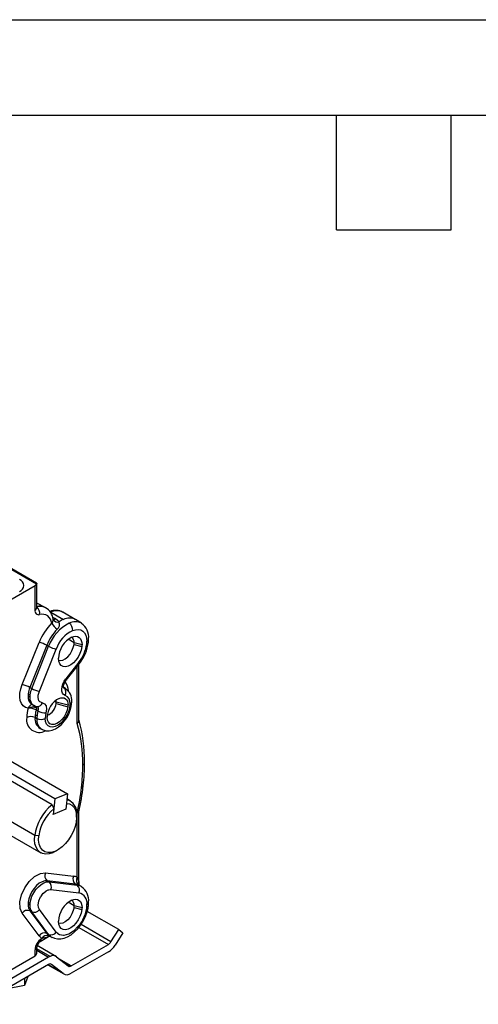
# Model space of a CAD drawing. Header units: inches. Extents: x 0 to 44, y 0 to 34.
# Tile 10 of 25: x 18.1 to 22.9, y 23.7 to 34. Entities that reach past the tile are written whole.
import ezdxf

# ---------------------------------------------------------------- set-up
doc = ezdxf.new("R2010")
doc.units = ezdxf.units.IN
doc.header["$LTSCALE"] = 4
doc.header["$MEASUREMENT"] = 0
doc.layers.add('TEXT', color=140, linetype='Continuous', lineweight=25)

msp = doc.modelspace()

# ---------------------------------------------------------------- linework, layer by layer
at = {"color": 7, "linetype": 'Continuous'}
msp.add_line((0.0004, 34.0004), (44.0004, 34.0004), dxfattribs=at)
for p, q in [((18.2553, 28.0849), (16.7963, 28.9272)), ((18.2565, 28.0876), (16.7994, 28.9287)), ((18.2554, 28.0954), (16.8119, 28.9287)), ((18.2392, 28.0687), (17.974, 27.9157)), ((18.2392, 27.8119), (18.2392, 28.0687)), ((18.2565, 28.0876), (18.2553, 28.0849)), ((18.2575, 27.8374), (18.2575, 28.0942)), ((18.3458, 27.8409), (18.2575, 27.887)), ((18.35, 27.8378), (18.3449, 27.8411)), ((18.4049, 27.7914), (18.5366, 27.7154)), ((18.6611, 27.7156), (18.5295, 27.7916)), ((18.4239, 27.7408), (18.4538, 27.7246)), ((18.4324, 27.7122), (18.4305, 27.7154)), ((18.7246, 27.6753), (18.6649, 27.7133)), ((18.1045, 27.0322), (18.2819, 27.4739)), ((18.6487, 27.4709), (18.5859, 27.5072)), ((18.6477, 27.4544), (18.7308, 27.4304)), ((18.732, 27.451), (18.6487, 27.4709)), ((18.7813, 27.4582), (18.7829, 27.4869)), ((18.3623, 27.4448), (18.185, 27.0031)), ((18.2042, 26.9923), (18.3815, 27.434)), ((18.2847, 26.9631), (18.462, 27.4048)), ((18.3623, 27.4448), (18.3815, 27.434)), ((18.6994, 27.2678), (18.5622, 27.0929)), ((18.5672, 27.0799), (18.7043, 27.2547)), ((18.6994, 26.6571), (18.6994, 27.2484)), ((18.6811, 26.6264), (18.6811, 27.2251)), ((18.1672, 26.9349), (18.1865, 26.9244)), ((18.185, 27.0031), (18.2042, 26.9923)), ((18.5301, 27.006), (18.5385, 27.0005)), ((18.5595, 26.991), (18.5413, 27.0025)), ((18.1852, 26.9024), (18.1659, 26.9128)), ((18.4609, 26.8473), (18.4439, 26.8571)), ((18.4602, 26.8351), (18.5842, 26.7994)), ((18.5853, 26.8176), (18.4609, 26.8473)), ((18.2071, 26.8255), (18.2262, 26.8155)), ((18.2531, 26.7871), (18.2506, 26.7671)), ((18.27, 26.757), (18.2506, 26.7671)), ((18.3539, 26.7379), (18.3452, 26.679)), ((18.2391, 26.6885), (18.2584, 26.6781)), ((18.2601, 26.7071), (18.2408, 26.7176)), ((18.2935, 26.5733), (18.3126, 26.5633)), ((18.4176, 25.7721), (17.5251, 26.2873)), ((18.448, 25.8349), (17.7409, 26.2431)), ((17.8718, 26.2975), (18.5789, 25.8893)), ((18.2357, 25.4511), (17.055, 26.1327)), ((17.0559, 25.9886), (18.2983, 25.2714)), ((18.448, 25.8349), (18.4296, 25.6731)), ((18.5789, 25.8893), (18.448, 25.8349)), ((18.5789, 25.8893), (18.5605, 25.7275)), ((18.6106, 25.8125), (18.5727, 25.8344)), ((18.4176, 25.7721), (18.4357, 25.7325)), ((18.4357, 25.7325), (18.4289, 25.6728)), ((18.5612, 25.7277), (18.4289, 25.6728)), ((18.5605, 25.7275), (18.4296, 25.6731)), ((18.5612, 25.7277), (18.5606, 25.7281)), ((18.568, 25.7874), (18.5612, 25.7277)), ((18.5675, 25.7886), (18.568, 25.7874)), ((18.6994, 24.9425), (18.6994, 25.7091)), ((18.4296, 25.6731), (18.429, 25.6735)), ((18.6753, 25.645), (18.6753, 25.6694)), ((18.6811, 25.0132), (18.6811, 25.6887)), ((18.2779, 25.4476), (18.2357, 25.4511)), ((18.4545, 25.2869), (18.4238, 25.2716)), ((18.4238, 25.2716), (18.4479, 25.2853)), ((18.4545, 25.2869), (18.4757, 25.2991)), ((18.3476, 25.0594), (18.6414, 25.0242)), ((18.3674, 24.9779), (18.3857, 24.9663)), ((18.6612, 24.9428), (18.3674, 24.9779)), ((18.3857, 24.9663), (18.6795, 24.9312)), ((18.4055, 24.8849), (18.6994, 24.8497)), ((18.6795, 24.9312), (18.6612, 24.9428)), ((18.7042, 24.9276), (18.6942, 24.9336)), ((18.7246, 24.9154), (18.7045, 24.9282)), ((18.1852, 24.7199), (18.1659, 24.7303)), ((18.1672, 24.7523), (18.1865, 24.7418)), ((18.185, 24.662), (18.2042, 24.652)), ((18.185, 24.662), (18.3623, 24.4251)), ((18.462, 24.4386), (18.2847, 24.6755)), ((18.6487, 24.7151), (18.5859, 24.7514)), ((18.6477, 24.6986), (18.7308, 24.6746)), ((18.732, 24.6952), (18.6487, 24.7151)), ((18.7813, 24.6983), (18.7829, 24.727)), ((18.2819, 24.4015), (18.1045, 24.6384)), ((18.3815, 24.415), (18.2042, 24.652)), ((19.1177, 24.4655), (18.7866, 24.6566)), ((18.6989, 24.4889), (19.0078, 24.3106)), ((19.0351, 24.3378), (18.7216, 24.5188)), ((19.0351, 24.3378), (19.1177, 24.4655)), ((19.1177, 24.4655), (19.1609, 24.431)), ((18.2925, 24.3407), (18.3817, 24.3922)), ((18.3113, 24.3726), (18.3054, 24.3693)), ((18.3815, 24.415), (18.3623, 24.4251)), ((18.3868, 24.4011), (18.3969, 24.3954)), ((18.3966, 24.3949), (18.4177, 24.3839)), ((19.1609, 24.431), (19.0783, 24.3033)), ((18.2392, 24.1902), (18.2392, 24.2545)), ((18.2575, 24.2157), (18.2575, 24.28)), ((18.3962, 24.1849), (18.2575, 24.265)), ((18.2575, 24.2486), (18.381, 24.1773)), ((18.4585, 24.185), (18.2615, 24.2987)), ((18.618, 24.0855), (19.0078, 24.3106)), ((18.381, 24.1773), (17.6583, 23.7601)), ((17.974, 24.0371), (18.2392, 24.1902)), ((18.2553, 24.2063), (18.2575, 24.2175)), ((18.4649, 24.1806), (18.5855, 24.0843)), ((18.618, 24.0855), (18.4952, 24.1565)), ((19.0078, 24.233), (18.618, 24.008)), ((18.381, 24.0998), (17.6583, 23.6825)), ((18.3746, 24.0961), (18.5405, 24.0003)), ((18.534, 24.0047), (18.3752, 24.0964)), ((18.4082, 24.104), (18.4135, 24.101)), ((18.534, 24.0047), (18.4135, 24.101)), ((18.6121, 24.0826), (18.5237, 24.1336)), ((18.1652, 23.9752), (18.1302, 23.8784)), ((18.1302, 23.955), (18.1302, 23.8784)), ((18.1302, 23.8784), (17.9323, 23.8407))]:
    msp.add_line(p, q)
at = {"flags": 128}
for points in [[(18.2551, 28.0948), (18.2573, 28.0933), (18.2568, 28.0884), (18.2565, 28.0876)], [(18.4538, 27.7246), (18.4758, 27.7093), (18.4912, 27.691)], [(18.4912, 27.691), (18.4908, 27.6908), (18.4903, 27.6907)], [(18.6341, 27.5987), (18.6641, 27.608), (18.6925, 27.6102), (18.7182, 27.6053), (18.7405, 27.5934), (18.7586, 27.575), (18.772, 27.5505), (18.7802, 27.5209), (18.7829, 27.4869)], [(18.4858, 27.2887), (18.5036, 27.2853), (18.529, 27.2895), (18.556, 27.3029), (18.5825, 27.3245), (18.6065, 27.3527), (18.6263, 27.3853), (18.6404, 27.4201), (18.6477, 27.4544)], [(18.6255, 27.531), (18.647, 27.5376), (18.6673, 27.5392), (18.6857, 27.5357), (18.7016, 27.5272), (18.7146, 27.514), (18.7242, 27.4965), (18.73, 27.4753), (18.732, 27.451)], [(18.7992, 27.4767), (18.801, 27.5009), (18.8012, 27.5124)], [(18.7308, 27.4304), (18.7236, 27.3944), (18.7103, 27.3576), (18.6916, 27.322), (18.6684, 27.2894), (18.6421, 27.2616), (18.6139, 27.2401), (18.5855, 27.226), (18.5582, 27.22), (18.5337, 27.2225), (18.513, 27.2333), (18.4975, 27.2519), (18.4878, 27.2773), (18.4845, 27.3081)], [(18.6994, 27.2678), (18.7029, 27.2624), (18.7047, 27.2582), (18.7047, 27.2553), (18.7043, 27.2547)], [(18.5545, 26.9199), (18.539, 26.9283), (18.5277, 26.9428), (18.5211, 26.9626), (18.5196, 26.9865), (18.5233, 27.013), (18.5321, 27.0407), (18.5453, 27.0679), (18.5622, 27.0929)], [(18.5336, 27.0059), (18.5341, 27.0058), (18.5352, 27.0086), (18.5364, 27.0147), (18.5388, 27.025), (18.5439, 27.0399), (18.553, 27.0588), (18.5672, 27.0799)], [(18.5622, 27.0929), (18.5657, 27.0876), (18.5675, 27.0834), (18.5675, 27.0804), (18.5663, 27.0792)], [(18.1666, 26.7861), (18.1383, 26.7935), (18.1146, 26.8095), (18.0965, 26.8336), (18.0845, 26.8647), (18.0793, 26.9016), (18.081, 26.943), (18.0895, 26.9871), (18.1045, 27.0322)], [(18.3158, 26.8407), (18.2898, 26.8522), (18.2807, 26.8642), (18.2747, 26.8796), (18.2745, 26.8806), (18.272, 26.8989), (18.272, 26.9066), (18.2731, 26.9204), (18.2735, 26.9226), (18.2774, 26.9416), (18.2847, 26.9631)], [(18.5385, 27.0005), (18.5313, 27.0044), (18.5302, 27.0058)], [(18.5414, 27.0025), (18.5361, 27.0056), (18.5304, 27.0084)], [(18.5385, 27.0005), (18.5538, 26.9943), (18.5584, 26.9917)], [(18.3158, 26.8407), (18.3394, 26.8312), (18.3547, 26.8089), (18.3597, 26.7764), (18.3539, 26.7379)], [(18.4609, 26.8473), (18.4598, 26.8617), (18.4581, 26.8691)], [(18.4909, 26.8884), (18.51, 26.8943), (18.528, 26.8957), (18.5443, 26.8926), (18.5584, 26.8851), (18.5699, 26.8734), (18.5783, 26.8579), (18.5835, 26.8391), (18.5853, 26.8176)], [(18.6228, 26.8264), (18.6244, 26.8487), (18.6245, 26.8551)], [(18.2271, 26.816), (18.2449, 26.8079), (18.2657, 26.8039)], [(18.2476, 26.8078), (18.2519, 26.7977), (18.2531, 26.7871)], [(18.2607, 26.8044), (18.2631, 26.8034), (18.2709, 26.7922), (18.2733, 26.7761), (18.27, 26.757)], [(18.3121, 26.5648), (18.3262, 26.5573), (18.3563, 26.5499), (18.3874, 26.5496), (18.4194, 26.556), (18.4522, 26.5693), (18.4852, 26.5896), (18.5168, 26.6164), (18.5458, 26.6483), (18.5712, 26.6842), (18.5923, 26.7229), (18.6086, 26.7635), (18.6195, 26.8049), (18.6228, 26.8264)], [(18.6049, 26.8079), (18.5973, 26.77), (18.5833, 26.7312), (18.5635, 26.6936), (18.5391, 26.6592), (18.5113, 26.6299), (18.4816, 26.6072), (18.4517, 26.5923), (18.4229, 26.5861), (18.397, 26.5887), (18.3753, 26.6001), (18.3589, 26.6197), (18.3487, 26.6465), (18.3452, 26.679)], [(18.5842, 26.7994), (18.5771, 26.7648), (18.5636, 26.7295), (18.5447, 26.6958), (18.5214, 26.6657), (18.4953, 26.6411), (18.468, 26.6236), (18.4412, 26.6143), (18.4165, 26.6136), (18.3955, 26.6217), (18.3795, 26.6381), (18.3695, 26.6617), (18.3661, 26.691)], [(18.568, 25.7874), (18.5993, 25.7821), (18.6262, 25.7681), (18.648, 25.7457), (18.6637, 25.7158), (18.6729, 25.6795), (18.6753, 25.638), (18.6707, 25.5927), (18.6593, 25.5452), (18.6416, 25.4972), (18.6181, 25.4503), (18.5896, 25.4061), (18.5572, 25.3663), (18.522, 25.3321), (18.4851, 25.3048), (18.4479, 25.2853)], [(18.6811, 25.6887), (18.6815, 25.6889), (18.69, 25.6935), (18.6979, 25.7025), (18.6983, 25.7058)], [(18.4238, 25.2716), (18.3862, 25.26), (18.3508, 25.2569), (18.3185, 25.2624), (18.2903, 25.2765), (18.2672, 25.2986), (18.2497, 25.3281), (18.2384, 25.3641), (18.2337, 25.4056), (18.2357, 25.4511)], [(18.4479, 25.2853), (18.4099, 25.274), (18.3744, 25.2725), (18.3427, 25.2809), (18.3162, 25.2989), (18.2959, 25.3257), (18.2824, 25.3603), (18.2763, 25.4015), (18.2779, 25.4476)], [(18.1045, 24.6384), (18.0833, 24.6872), (18.0804, 24.7548), (18.0977, 24.8314), (18.1309, 24.9039), (18.1771, 24.9689), (18.2347, 25.0221), (18.2948, 25.0534), (18.3476, 25.0594)], [(18.3674, 24.9779), (18.341, 24.9768), (18.3126, 24.9675), (18.2835, 24.9506), (18.2551, 24.9267), (18.2289, 24.8971), (18.2059, 24.8632), (18.1875, 24.8266), (18.1743, 24.789), (18.1672, 24.7523)], [(18.6811, 25.0132), (18.698, 24.9658), (18.6977, 24.9424)], [(18.1865, 24.7418), (18.1936, 24.7783), (18.2067, 24.8157), (18.225, 24.8521), (18.2478, 24.8859), (18.274, 24.9153), (18.3022, 24.9391), (18.3311, 24.956), (18.3594, 24.9652), (18.3857, 24.9663)], [(18.2847, 24.6755), (18.2748, 24.697), (18.2721, 24.7248), (18.2789, 24.7642), (18.2792, 24.7653), (18.2978, 24.8075), (18.2985, 24.8087), (18.3258, 24.8455), (18.3266, 24.8464), (18.3566, 24.8712), (18.3705, 24.8786), (18.3712, 24.8789), (18.3773, 24.8812), (18.3817, 24.8826), (18.3841, 24.8833), (18.4055, 24.8849)], [(18.7083, 24.9256), (18.701, 24.9351), (18.6994, 24.9428)], [(18.6255, 24.7752), (18.647, 24.7818), (18.6673, 24.7834), (18.6857, 24.7799), (18.7016, 24.7714), (18.7146, 24.7582), (18.7242, 24.7407), (18.73, 24.7195), (18.732, 24.6952)], [(18.4174, 24.3848), (18.4416, 24.374), (18.4745, 24.3676), (18.5088, 24.3682), (18.5444, 24.3757), (18.581, 24.3903), (18.6178, 24.4121), (18.6535, 24.4403), (18.6869, 24.4739), (18.7171, 24.5119), (18.7436, 24.5533), (18.7657, 24.5971), (18.7829, 24.6424), (18.7947, 24.6883), (18.7996, 24.7206)], [(18.7813, 24.6983), (18.766, 24.6309), (18.7658, 24.6304), (18.7642, 24.6259), (18.736, 24.5632), (18.735, 24.5614), (18.6943, 24.5015), (18.693, 24.4999), (18.6447, 24.4516), (18.6432, 24.4504), (18.5918, 24.4181), (18.5903, 24.4175), (18.5406, 24.4043), (18.5393, 24.4042), (18.496, 24.4113), (18.4774, 24.4225), (18.4765, 24.4232), (18.4693, 24.4299), (18.4646, 24.4352), (18.462, 24.4386)], [(18.7308, 24.6746), (18.7236, 24.6386), (18.7103, 24.6018), (18.6916, 24.5662), (18.6684, 24.5336), (18.6421, 24.5058), (18.6139, 24.4843), (18.5855, 24.4701), (18.5582, 24.4642), (18.5337, 24.4667), (18.513, 24.4775), (18.4975, 24.4961), (18.4878, 24.5215), (18.4845, 24.5523)], [(18.6477, 24.6986), (18.6404, 24.6643), (18.6263, 24.6295), (18.6065, 24.5968), (18.5825, 24.5687), (18.556, 24.5471), (18.529, 24.5337), (18.5036, 24.5295), (18.4858, 24.5329)], [(18.7992, 24.7167), (18.801, 24.741), (18.8012, 24.7525)], [(18.3805, 24.3934), (18.3608, 24.3817), (18.3113, 24.3726)]]:
    msp.add_lwpolyline(points, dxfattribs=at)
for centre, radius, start, end in [((18.0536, 28.0722), 0.0677, 290.78342, 69.21658), ((18.2214, 28.1027), 0.0384, 297.64491, 332.34888), ((18.2779, 27.8044), 0.0395, 169.00128, 283.78729), ((18.2262, 27.8405), 0.0314, 294.37466, 354.3052), ((18.2914, 27.7261), 0.1268, 62.13827, 106.6014), ((18.2903, 27.7271), 0.1266, 64.01625, 105.02868), ((18.2098, 27.7828), 0.0793, 347.76858, 53.07278), ((18.3153, 27.6717), 0.0984, 2.87894, 106.51994), ((18.267, 27.6962), 0.1643, 7.53041, 59.55225), ((18.4549, 27.664), 0.1468, 58.7292, 113.79201), ((18.4674, 27.6684), 0.1379, 63.25906, 116.93813), ((18.8598, 27.2425), 0.6226, 135.7904, 158.17754), ((18.7985, 27.2815), 0.444, 116.9109, 159.91271), ((18.3775, 27.715), 0.0527, 313.18921, 2.50551), ((18.5519, 27.7454), 0.1544, 206.43167, 238.78589), ((18.4328, 27.7526), 0.035, 265.99376, 306.73173), ((18.4757, 27.7401), 0.0515, 212.51523, 286.49265), ((18.4314, 27.6638), 0.0647, 308.62528, 24.52721), ((18.6439, 27.4606), 0.2764, 112.84926, 123.54296), ((18.5988, 27.5937), 0.1366, 61.06178, 117.08283), ((18.6591, 27.5569), 0.1353, 61.06176, 117.08286), ((18.5477, 27.6064), 0.0867, 354.87656, 54.9147), ((18.623, 27.5269), 0.1789, 355.34397, 55.05198), ((18.8428, 27.2524), 0.5176, 135.7904, 158.17754), ((18.7771, 27.2984), 0.3326, 115.47856, 161.34506), ((18.236, 27.2217), 0.2563, 60.47828, 79.69676), ((18.7462, 27.2986), 0.2619, 117.45867, 177.92269), ((18.574, 27.4768), 0.0749, 355.50267, 46.41806), ((18.5023, 27.4712), 0.1464, 353.41884, 359.89167), ((18.3935, 27.5121), 0.3915, 321.38114, 352.08876), ((18.3524, 27.5362), 0.4507, 321.33974, 352.40416), ((18.5496, 27.4513), 0.1824, 353.41884, 359.89167), ((18.7746, 27.4826), 0.0253, 285.28591, 346.47538), ((18.7712, 27.5146), 0.0301, 292.87791, 355.81739), ((18.5079, 27.657), 0.2563, 240.47827, 259.69676), ((18.4237, 26.9569), 0.1666, 3.25602, 38.43935), ((18.0587, 26.78), 0.2563, 60.47828, 79.69676), ((18.3617, 26.9124), 0.1958, 173.41884, 179.89166), ((18.4305, 26.9025), 0.2653, 157.72316, 173.00233), ((18.4485, 26.8922), 0.264, 157.72317, 173.00231), ((18.3305, 27.2153), 0.2563, 240.47827, 259.69676), ((18.499, 26.9508), 0.0635, 330.85472, 51.54787), ((18.4791, 26.8682), 0.146, 354.86191, 57.50559), ((18.254, 26.9011), 0.0889, 172.42791, 238.36257), ((18.2781, 26.8932), 0.0934, 174.35244, 236.47281), ((18.38, 26.902), 0.1949, 173.41884, 179.89167), ((18.2661, 26.8559), 0.052, 269.63234, 342.91063), ((18.5979, 26.6826), 0.2319, 117.45867, 177.92269), ((18.3151, 26.8481), 0.1457, 291.07146, 354.89499), ((18.3531, 26.8475), 0.1079, 353.41884, 359.89167), ((18.5213, 26.8409), 0.0856, 352.39705, 67.18484), ((18.4139, 26.83), 0.1923, 353.41884, 359.89167), ((18.5945, 26.8573), 0.0301, 292.87784, 355.81804), ((18.5243, 26.6836), 0.372, 164.01982, 179.38639), ((18.2173, 26.77), 0.0532, 95.71207, 162.42527), ((18.2109, 26.7023), 0.0947, 63.56046, 117.86605), ((18.1758, 26.631), 0.1553, 61.20464, 93.36733), ((18.5611, 26.6802), 0.3224, 164.35512, 173.32998), ((18.5796, 26.6697), 0.3217, 164.25819, 173.32614), ((18.3452, 26.8938), 0.1561, 241.1915, 273.18293), ((18.4237, 26.8179), 0.1615, 353.41884, 359.89167), ((18.5982, 26.8323), 0.0253, 285.27837, 346.47181), ((18.2835, 26.6652), 0.1331, 170.28937, 298.68426), ((18.1966, 26.6018), 0.0965, 63.854, 117.30065), ((18.3557, 26.6731), 0.1176, 172.46863, 237.62236), ((18.4974, 26.688), 0.2583, 173.41884, 179.89167), ((18.378, 26.6644), 0.1204, 173.44265, 236.76051), ((18.5158, 26.6776), 0.2574, 173.41884, 179.89167), ((18.3009, 26.7648), 0.0965, 243.854, 297.30065), ((18.6602, 26.6587), 0.0384, 302.88491, 357.66968), ((17.2277, 26.2082), 1.5123, 359.3714, 16.05591), ((17.2008, 26.2361), 1.5577, 359.30053, 15.97677), ((18.7284, 26.2192), 0.03, 292.73773, 355.95665), ((16.5844, 26.2214), 2.1739, 353.42984, 359.88671), ((16.634, 26.1956), 2.106, 353.41884, 359.89167), ((16.2175, 26.2431), 2.5253, 347.3176, 353.43028), ((16.1621, 26.2705), 2.5991, 347.29589, 353.41953), ((18.7196, 25.9785), 0.0251, 285.10794, 346.67522), ((18.5362, 25.6897), 0.1406, 351.70871, 75.37816), ((18.7316, 25.3822), 0.5006, 128.84777, 172.09216), ((18.7276, 25.3848), 0.454, 130.01664, 172.04547), ((18.4091, 25.0312), 0.0677, 155.41605, 231.94462), ((18.703, 24.9961), 0.0677, 155.41605, 231.94461), ((18.6263, 24.8929), 0.1322, 65.50291, 83.43209), ((18.7318, 24.9807), 0.0602, 147.33345, 231.40713), ((18.344, 24.913), 0.0677, 335.41604, 51.94471), ((18.6487, 24.8336), 0.1099, 65.50291, 83.43209), ((18.6378, 24.8779), 0.0677, 335.41604, 51.94471), ((18.668, 24.8259), 0.1059, 57.69336, 83.73646), ((18.623, 24.7671), 0.1788, 355.33289, 54.95118), ((18.7462, 24.5428), 0.2619, 117.45867, 177.92269), ((18.574, 24.721), 0.0749, 355.50267, 46.41806), ((18.676, 24.744), 0.1083, 350.98282, 77.52532), ((18.1597, 24.5992), 0.0677, 68.0599, 144.58219), ((18.2792, 24.7252), 0.1135, 177.45073, 213.83985), ((18.3617, 24.7299), 0.1958, 173.4187, 179.89201), ((18.298, 24.7148), 0.1129, 177.45074, 213.83982), ((18.38, 24.7195), 0.1949, 173.41884, 179.89167), ((18.2295, 24.7148), 0.0677, 248.05989, 324.58219), ((18.5023, 24.7154), 0.1464, 353.41884, 359.89167), ((18.5496, 24.6955), 0.1824, 353.41884, 359.89167), ((18.7747, 24.7225), 0.0251, 285.19105, 347.39796), ((18.7712, 24.7547), 0.0301, 292.87791, 355.81739), ((18.3829, 24.248), 0.1439, 122.5649, 177.4351), ((18.337, 24.3623), 0.0677, 68.0599, 144.58219), ((18.3881, 24.4802), 0.1322, 216.55864, 234.4862), ((18.2741, 24.3662), 0.0314, 305.72165, 5.61832), ((18.3648, 24.345), 0.0603, 68.59803, 152.66513), ((18.4506, 24.4905), 0.1099, 216.55864, 234.48621), ((18.3919, 24.3732), 0.0215, 65.80351, 119.5184), ((18.4068, 24.4778), 0.0677, 248.05989, 324.58219), ((18.4673, 24.478), 0.1064, 216.30648, 241.95145), ((18.2261, 24.2832), 0.0316, 294.46201, 353.30934), ((18.3387, 24.2736), 0.0814, 124.51968, 175.48271), ((18.9637, 24.3821), 0.084, 301.67877, 328.18281), ((18.8938, 24.4177), 0.2171, 301.67877, 328.18281), ((18.2214, 24.2241), 0.0384, 297.64491, 332.34888), ((18.4468, 24.064), 0.1311, 112.69029, 120.13081), ((18.427, 24.1258), 0.0666, 55.29791, 117.52839), ((18.3981, 24.0769), 0.0286, 57.55994, 126.88545), ((18.6002, 24.1055), 0.0258, 235.29791, 297.52839), ((18.5925, 24.1294), 0.0507, 292.69029, 300.13081), ((18.5737, 24.067), 0.0739, 237.55994, 306.88545)]:
    msp.add_arc(centre, radius, start, end)
at = {"layer": 'TEXT'}
for p, q in [((1, 33), (43, 33)), ((21.4, 31.8), (21.4, 33)), ((22.6, 31.8), (22.6, 33)), ((21.4, 31.8), (22.6, 31.8))]:
    msp.add_line(p, q, dxfattribs=at)

doc.saveas('drawing.dxf')
